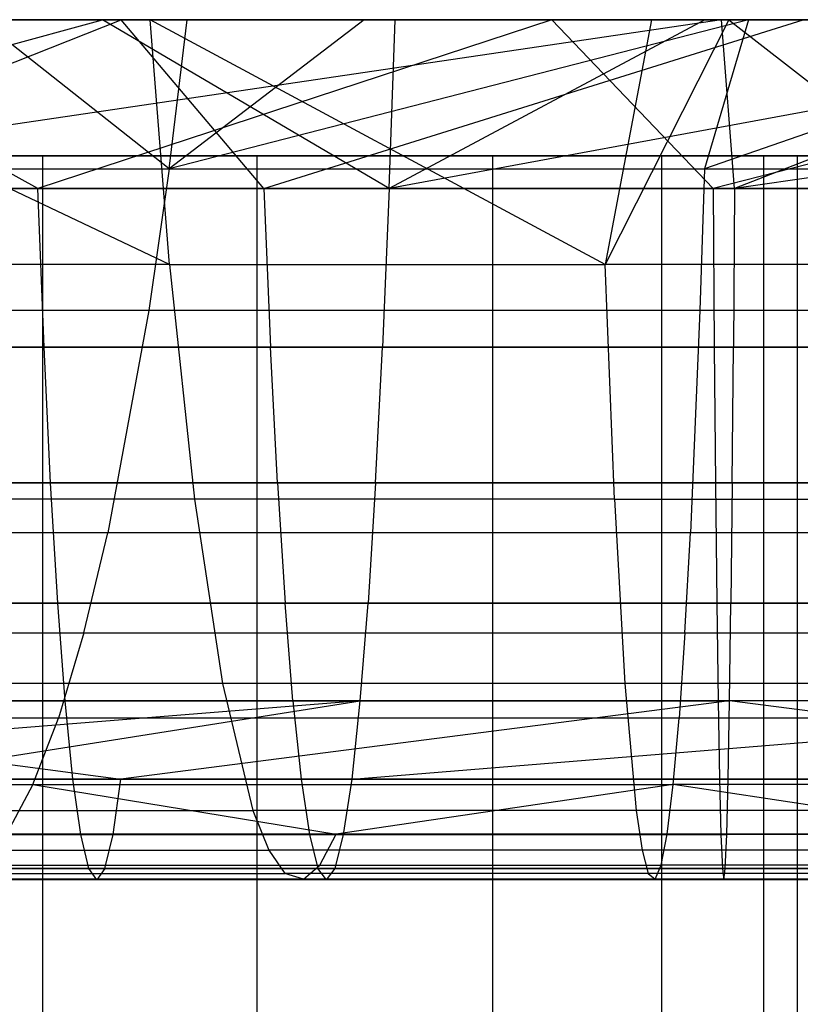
# Model space of a CAD drawing. Extents: x 0.1 to 12.1, y -6 to 6.
# Tile 153 of 181: x 9.884 to 10.066, y 0.703 to 0.932. Entities that reach past the tile are written whole.
import ezdxf

# ---------------------------------------------------------------- set-up
doc = ezdxf.new("R2010")
doc.units = 0
doc.header["$LTSCALE"] = 2.54
doc.layers.get('0').update_dxf_attribs({"linetype": 'CONTINUOUS'})

# ---------------------------------------------------------------- blocks, each defined once
blk = doc.blocks.new('DROPS_COLOR_C_STL')
at = {"color": 0}
for p, q in [((9.76062, 0.89239, 19.12885), (9.90333, 0.93168, 19.10182)), ((9.76062, 0.89239, 19.12885), (9.90333, 0.93168, 19.10182)), ((9.76265, 0.93168, 19.09034), (9.90333, 0.93168, 19.10182)), ((9.76265, 0.93168, 19.09034), (9.90333, 0.93168, 19.10182)), ((10.10693, 0.93168, 16.07844), (9.77674, 0.93168, 15.79797)), ((10.10693, 0.93168, 16.07844), (9.77674, 0.93168, 15.79797)), ((10.10693, 0.93168, 24.93795), (9.77674, 0.93168, 25.21842)), ((10.10693, 0.93168, 24.93795), (9.77674, 0.93168, 25.21842)), ((10.04727, 0.93168, 20.90693), (9.78133, 0.89239, 20.93647)), ((10.04727, 0.93168, 20.90693), (9.78133, 0.89239, 20.93647)), ((9.91442, 0.93168, 18.1951), (9.79872, 0.93168, 18.18296)), ((9.91892, 0.87479, 18.13697), (9.79872, 0.93168, 18.18296)), ((9.91442, 0.93168, 18.1951), (9.79872, 0.93168, 18.18296)), ((9.91892, 0.87479, 18.13697), (9.79872, 0.93168, 18.18296)), ((9.90769, 0.93168, 19.9976), (9.79963, 0.93168, 19.99133)), ((9.90769, 0.93168, 19.9976), (9.79963, 0.93168, 19.99133)), ((9.8083, 0.89239, 19.95333), (9.90769, 0.93168, 19.9976)), ((9.8083, 0.89239, 19.95333), (9.90769, 0.93168, 19.9976)), ((10.00784, 0.93168, 21.80101), (9.81725, 0.93168, 21.79549)), ((10.00784, 0.93168, 21.80101), (9.81725, 0.93168, 21.79549)), ((9.88826, 0.89239, 21.75975), (9.81725, 0.93168, 21.79549)), ((9.88826, 0.89239, 21.75975), (9.81725, 0.93168, 21.79549)), ((9.87148, 0.93168, 20.90259), (10.04727, 0.93168, 20.90693)), ((9.87148, 0.93168, 20.90259), (10.04727, 0.93168, 20.90693)), ((9.87492, 0.93168, 17.2901), (9.92302, 0.93168, 17.29717)), ((9.9188, 0.89698, 17.33055), (9.87492, 0.93168, 17.2901)), ((9.9188, 0.89698, 17.33055), (9.87492, 0.93168, 17.2901)), ((9.87492, 0.93168, 17.2901), (9.92302, 0.93168, 17.29717)), ((10.00784, 0.93168, 21.80101), (9.88826, 0.89239, 21.75975)), ((10.00784, 0.93168, 21.80101), (9.88826, 0.89239, 21.75975)), ((9.90333, 0.93168, 19.10182), (9.97138, 0.93168, 19.10505)), ((9.97001, 0.89239, 19.14355), (9.90333, 0.93168, 19.10182)), ((9.97001, 0.89239, 19.14355), (9.90333, 0.93168, 19.10182)), ((9.90333, 0.93168, 19.10182), (9.97138, 0.93168, 19.10505)), ((10.06631, 0.93168, 20.00143), (9.90769, 0.93168, 19.9976)), ((9.94083, 0.89239, 19.96038), (9.90769, 0.93168, 19.9976)), ((10.06631, 0.93168, 20.00143), (9.90769, 0.93168, 19.9976)), ((9.94083, 0.89239, 19.96038), (9.90769, 0.93168, 19.9976)), ((10.03102, 0.93168, 18.20088), (9.91442, 0.93168, 18.1951)), ((10.03102, 0.93168, 18.20088), (9.91442, 0.93168, 18.1951)), ((10.02022, 0.87479, 18.14229), (9.91442, 0.93168, 18.1951)), ((9.91892, 0.87479, 18.13697), (9.91442, 0.93168, 18.1951)), ((10.02022, 0.87479, 18.14229), (9.91442, 0.93168, 18.1951)), ((9.91892, 0.87479, 18.13697), (9.91442, 0.93168, 18.1951)), ((9.9188, 0.89698, 17.33055), (9.92302, 0.93168, 17.29717)), ((10.05356, 0.93168, 17.30676), (9.9188, 0.89698, 17.33055)), ((10.05356, 0.93168, 17.30676), (9.9188, 0.89698, 17.33055)), ((9.96421, 0.93168, 17.3017), (9.9188, 0.89698, 17.33055)), ((9.96421, 0.93168, 17.3017), (9.9188, 0.89698, 17.33055)), ((9.9188, 0.89698, 17.33055), (9.92302, 0.93168, 17.29717)), ((9.92302, 0.93168, 17.29717), (9.96421, 0.93168, 17.3017)), ((9.92302, 0.93168, 17.29717), (9.96421, 0.93168, 17.3017)), ((9.94083, 0.89239, 19.96038), (10.06631, 0.93168, 20.00143)), ((9.94083, 0.89239, 19.96038), (10.06631, 0.93168, 20.00143)), ((9.96421, 0.93168, 17.3017), (10.05356, 0.93168, 17.30676)), ((9.96421, 0.93168, 17.3017), (10.05356, 0.93168, 17.30676)), ((10.18283, 0.93168, 19.10537), (9.97001, 0.89239, 19.14355)), ((10.18283, 0.93168, 19.10537), (9.97001, 0.89239, 19.14355)), ((10.04341, 0.93168, 19.10681), (9.97001, 0.89239, 19.14355)), ((9.97001, 0.89239, 19.14355), (9.97138, 0.93168, 19.10505)), ((9.97001, 0.89239, 19.14355), (9.97138, 0.93168, 19.10505)), ((10.04341, 0.93168, 19.10681), (9.97001, 0.89239, 19.14355)), ((9.97138, 0.93168, 19.10505), (10.04341, 0.93168, 19.10681)), ((9.97138, 0.93168, 19.10505), (10.04341, 0.93168, 19.10681)), ((10.19889, 0.93168, 21.80019), (10.00784, 0.93168, 21.80101)), ((10.00784, 0.93168, 21.80101), (10.04531, 0.89239, 21.76283)), ((10.19889, 0.93168, 21.80019), (10.00784, 0.93168, 21.80101)), ((10.00784, 0.93168, 21.80101), (10.04531, 0.89239, 21.76283)), ((10.03102, 0.93168, 18.20088), (10.02022, 0.87479, 18.14229)), ((10.04899, 0.93168, 18.2012), (10.02022, 0.87479, 18.14229)), ((10.03102, 0.93168, 18.20088), (10.02022, 0.87479, 18.14229)), ((10.04899, 0.93168, 18.2012), (10.02022, 0.87479, 18.14229)), ((10.04899, 0.93168, 18.2012), (10.03102, 0.93168, 18.20088)), ((10.04899, 0.93168, 18.2012), (10.03102, 0.93168, 18.20088)), ((10.14301, 0.93168, 17.3054), (10.04332, 0.89698, 17.34017)), ((10.14301, 0.93168, 17.3054), (10.04332, 0.89698, 17.34017)), ((10.05356, 0.93168, 17.30676), (10.04332, 0.89698, 17.34017)), ((10.05356, 0.93168, 17.30676), (10.04332, 0.89698, 17.34017)), ((10.04341, 0.93168, 19.10681), (10.18283, 0.93168, 19.10537)), ((10.04341, 0.93168, 19.10681), (10.18283, 0.93168, 19.10537)), ((10.19889, 0.93168, 21.80019), (10.04531, 0.89239, 21.76283)), ((10.19889, 0.93168, 21.80019), (10.04531, 0.89239, 21.76283)), ((10.04727, 0.93168, 20.90693), (10.15063, 0.93168, 20.9065)), ((10.05033, 0.89239, 20.94547), (10.04727, 0.93168, 20.90693)), ((10.04727, 0.93168, 20.90693), (10.15063, 0.93168, 20.9065)), ((10.05033, 0.89239, 20.94547), (10.04727, 0.93168, 20.90693)), ((10.16604, 0.93168, 18.19961), (10.04899, 0.93168, 18.2012)), ((10.04899, 0.93168, 18.2012), (10.1221, 0.87479, 18.14265)), ((10.04899, 0.93168, 18.2012), (10.1221, 0.87479, 18.14265)), ((10.16604, 0.93168, 18.19961), (10.04899, 0.93168, 18.2012)), ((10.31797, 0.93168, 20.90115), (10.05033, 0.89239, 20.94547)), ((10.31797, 0.93168, 20.90115), (10.05033, 0.89239, 20.94547)), ((10.15063, 0.93168, 20.9065), (10.05033, 0.89239, 20.94547)), ((10.15063, 0.93168, 20.9065), (10.05033, 0.89239, 20.94547)), ((10.05356, 0.93168, 17.30676), (10.14301, 0.93168, 17.3054)), ((10.05356, 0.93168, 17.30676), (10.14301, 0.93168, 17.3054)), ((9.21212, 0.9, 39.52568), (10.06491, 0.9, 39.52568)), ((9.21212, 0.9, 39.52568), (10.06491, 0.9, 39.52568)), ((9.21212, 0.9, 32.52113), (10.11769, 0.9, 32.52113)), ((9.21212, 0.9, 32.52113), (10.11769, 0.9, 32.52113)), ((9.88945, 0.9, 27.89805), (9.59162, 0.9, 27.66703)), ((9.88945, 0.9, 27.89805), (9.59162, 0.9, 27.66703)), ((9.93924, 0.9, 38.53092), (9.86913, 0.9, 38.28961)), ((9.93924, 0.9, 38.53092), (9.86913, 0.9, 38.28961)), ((10.11769, 0.9, 28.09677), (9.88945, 0.9, 27.89805)), ((9.88945, -0.9, 27.89805), (9.88945, 0.9, 27.89805)), ((10.11769, 0.9, 28.09677), (9.88945, 0.9, 27.89805)), ((9.88945, -0.9, 27.89805), (9.88945, 0.9, 27.89805)), ((9.99406, 0.9, 38.77616), (9.93924, 0.9, 38.53092)), ((9.93924, 0.9, 38.53092), (9.93924, -0.9, 38.53092)), ((9.99406, 0.9, 38.77616), (9.93924, 0.9, 38.53092)), ((9.93924, 0.9, 38.53092), (9.93924, -0.9, 38.53092)), ((10.03336, 0.9, 39.02435), (9.99406, 0.9, 38.77616)), ((9.99406, 0.9, 38.77616), (9.99406, -0.9, 38.77616)), ((10.03336, 0.9, 39.02435), (9.99406, 0.9, 38.77616)), ((9.99406, 0.9, 38.77616), (9.99406, -0.9, 38.77616)), ((10.05701, 0.9, 39.27452), (10.03336, 0.9, 39.02435)), ((10.03336, 0.9, 39.02435), (10.03336, -0.9, 39.02435)), ((10.05701, 0.9, 39.27452), (10.03336, 0.9, 39.02435)), ((10.03336, 0.9, 39.02435), (10.03336, -0.9, 39.02435)), ((10.06491, 0.9, 39.52568), (10.05701, 0.9, 39.27452)), ((10.05701, 0.9, 39.27452), (10.05701, -0.9, 39.27452)), ((10.06491, 0.9, 39.52568), (10.05701, 0.9, 39.27452)), ((10.05701, 0.9, 39.27452), (10.05701, -0.9, 39.27452)), ((10.06491, 0.9, 39.52568), (10.06491, -0.9, 39.52568)), ((10.06491, 0.9, 39.52568), (10.06491, -0.9, 39.52568)), ((9.7967, 0.89698, 17.30897), (9.9188, 0.89698, 17.33055)), ((9.7967, 0.89698, 17.30897), (9.9188, 0.89698, 17.33055)), ((9.9188, 0.89698, 17.33055), (9.91408, 0.86409, 17.36784)), ((9.9188, 0.89698, 17.33055), (9.91408, 0.86409, 17.36784)), ((9.9188, 0.89698, 17.33055), (10.04332, 0.89698, 17.34017)), ((9.9188, 0.89698, 17.33055), (10.04332, 0.89698, 17.34017)), ((10.04332, 0.89698, 17.34017), (10.04224, 0.86409, 17.37774)), ((10.04332, 0.89698, 17.34017), (10.04224, 0.86409, 17.37774)), ((10.04332, 0.89698, 17.34017), (10.16875, 0.89698, 17.33756)), ((10.04332, 0.89698, 17.34017), (10.16875, 0.89698, 17.33756)), ((9.88826, 0.89239, 21.75975), (9.73135, 0.89239, 21.75232)), ((9.88826, 0.89239, 21.75975), (9.73135, 0.89239, 21.75232)), ((9.97001, 0.89239, 19.14355), (9.76062, 0.89239, 19.12885)), ((9.97001, 0.89239, 19.14355), (9.76062, 0.89239, 19.12885)), ((9.78133, 0.89239, 20.93647), (10.05033, 0.89239, 20.94547)), ((9.78133, 0.89239, 20.93647), (10.05033, 0.89239, 20.94547)), ((9.94083, 0.89239, 19.96038), (9.8083, 0.89239, 19.95333)), ((9.94083, 0.89239, 19.96038), (9.8083, 0.89239, 19.95333)), ((10.04531, 0.89239, 21.76283), (9.88826, 0.89239, 21.75975)), ((10.04531, 0.89239, 21.76283), (9.88826, 0.89239, 21.75975)), ((9.88973, 0.85555, 21.71618), (9.88826, 0.89239, 21.75975)), ((9.88973, 0.85555, 21.71618), (9.88826, 0.89239, 21.75975)), ((10.07331, 0.89239, 19.96293), (9.94083, 0.89239, 19.96038)), ((9.94083, 0.89239, 19.96038), (9.94239, 0.85555, 19.91681)), ((10.07331, 0.89239, 19.96293), (9.94083, 0.89239, 19.96038)), ((9.94083, 0.89239, 19.96038), (9.94239, 0.85555, 19.91681)), ((9.97001, 0.89239, 19.14355), (9.96845, 0.85555, 19.18711)), ((9.97001, 0.89239, 19.14355), (9.96845, 0.85555, 19.18711)), ((10.17958, 0.89239, 19.14402), (9.97001, 0.89239, 19.14355)), ((10.17958, 0.89239, 19.14402), (9.97001, 0.89239, 19.14355)), ((10.04531, 0.89239, 21.76283), (10.04558, 0.85555, 21.71924)), ((10.20264, 0.89239, 21.76158), (10.04531, 0.89239, 21.76283)), ((10.20264, 0.89239, 21.76158), (10.04531, 0.89239, 21.76283)), ((10.04531, 0.89239, 21.76283), (10.04558, 0.85555, 21.71924)), ((10.05033, 0.89239, 20.94547), (10.05006, 0.85555, 20.98907)), ((10.05033, 0.89239, 20.94547), (10.05006, 0.85555, 20.98907)), ((10.05033, 0.89239, 20.94547), (10.31986, 0.89239, 20.93963)), ((10.05033, 0.89239, 20.94547), (10.31986, 0.89239, 20.93963)), ((9.91892, 0.87479, 18.13697), (9.81801, 0.87479, 18.12667)), ((9.91892, 0.87479, 18.13697), (9.81801, 0.87479, 18.12667)), ((9.91892, 0.87479, 18.13697), (9.92474, 0.82019, 18.06194)), ((9.91892, 0.87479, 18.13697), (10.02022, 0.87479, 18.14229)), ((9.91892, 0.87479, 18.13697), (10.02022, 0.87479, 18.14229)), ((9.91892, 0.87479, 18.13697), (9.92474, 0.82019, 18.06194)), ((10.02239, 0.82019, 18.06706), (10.02022, 0.87479, 18.14229)), ((10.1221, 0.87479, 18.14265), (10.02022, 0.87479, 18.14229)), ((10.02239, 0.82019, 18.06706), (10.02022, 0.87479, 18.14229)), ((10.1221, 0.87479, 18.14265), (10.02022, 0.87479, 18.14229)), ((9.91408, 0.86409, 17.36784), (9.78841, 0.86409, 17.34563)), ((9.91408, 0.86409, 17.36784), (9.78841, 0.86409, 17.34563)), ((9.91408, 0.86409, 17.36784), (9.9046, 0.81235, 17.44272)), ((9.91408, 0.86409, 17.36784), (9.9046, 0.81235, 17.44272)), ((10.04224, 0.86409, 17.37774), (9.91408, 0.86409, 17.36784)), ((10.04224, 0.86409, 17.37774), (9.91408, 0.86409, 17.36784)), ((10.04224, 0.86409, 17.37774), (10.04007, 0.81235, 17.45318)), ((10.04224, 0.86409, 17.37774), (10.04007, 0.81235, 17.45318)), ((10.17133, 0.86409, 17.37505), (10.04224, 0.86409, 17.37774)), ((10.17133, 0.86409, 17.37505), (10.04224, 0.86409, 17.37774)), ((9.88973, 0.85555, 21.71618), (9.73402, 0.85555, 21.70881)), ((9.88973, 0.85555, 21.71618), (9.73402, 0.85555, 21.70881)), ((9.75612, 0.85555, 19.17221), (9.96845, 0.85555, 19.18711)), ((9.75612, 0.85555, 19.17221), (9.96845, 0.85555, 19.18711)), ((10.05006, 0.85555, 20.98907), (9.77866, 0.85555, 20.97998)), ((10.05006, 0.85555, 20.98907), (9.77866, 0.85555, 20.97998)), ((9.81133, 0.85555, 19.90984), (9.94239, 0.85555, 19.91681)), ((9.81133, 0.85555, 19.90984), (9.94239, 0.85555, 19.91681)), ((10.04558, 0.85555, 21.71924), (9.88973, 0.85555, 21.71618)), ((10.04558, 0.85555, 21.71924), (9.88973, 0.85555, 21.71618)), ((9.89126, 0.82396, 21.67082), (9.88973, 0.85555, 21.71618)), ((9.89126, 0.82396, 21.67082), (9.88973, 0.85555, 21.71618)), ((9.94401, 0.82396, 19.87146), (9.94239, 0.85555, 19.91681)), ((9.94239, 0.85555, 19.91681), (10.07339, 0.85555, 19.91934)), ((9.94401, 0.82396, 19.87146), (9.94239, 0.85555, 19.91681)), ((9.94239, 0.85555, 19.91681), (10.07339, 0.85555, 19.91934)), ((9.96683, 0.82396, 19.23246), (9.96845, 0.85555, 19.18711)), ((9.96683, 0.82396, 19.23246), (9.96845, 0.85555, 19.18711)), ((9.96845, 0.85555, 19.18711), (10.18098, 0.85555, 19.18759)), ((9.96845, 0.85555, 19.18711), (10.18098, 0.85555, 19.18759)), ((10.04558, 0.85555, 21.71924), (10.04586, 0.82396, 21.67386)), ((10.20171, 0.85555, 21.718), (10.04558, 0.85555, 21.71924)), ((10.20171, 0.85555, 21.718), (10.04558, 0.85555, 21.71924)), ((10.04558, 0.85555, 21.71924), (10.04586, 0.82396, 21.67386)), ((10.04979, 0.82396, 21.03445), (10.05006, 0.85555, 20.98907)), ((10.04979, 0.82396, 21.03445), (10.05006, 0.85555, 20.98907)), ((10.32199, 0.85555, 20.98317), (10.05006, 0.85555, 20.98907)), ((10.32199, 0.85555, 20.98317), (10.05006, 0.85555, 20.98907)), ((9.89126, 0.82396, 21.67082), (9.73679, 0.82396, 21.66351)), ((9.89126, 0.82396, 21.67082), (9.73679, 0.82396, 21.66351)), ((9.96683, 0.82396, 19.23246), (9.75142, 0.82396, 19.21735)), ((9.96683, 0.82396, 19.23246), (9.75142, 0.82396, 19.21735)), ((9.77589, 0.82396, 21.02528), (10.04979, 0.82396, 21.03445)), ((9.77589, 0.82396, 21.02528), (10.04979, 0.82396, 21.03445)), ((9.94401, 0.82396, 19.87146), (9.81449, 0.82396, 19.86457)), ((9.94401, 0.82396, 19.87146), (9.81449, 0.82396, 19.86457)), ((10.04586, 0.82396, 21.67386), (9.89126, 0.82396, 21.67082)), ((10.04586, 0.82396, 21.67386), (9.89126, 0.82396, 21.67082)), ((9.89292, 0.796, 21.6214), (9.89126, 0.82396, 21.67082)), ((9.89292, 0.796, 21.6214), (9.89126, 0.82396, 21.67082)), ((10.07347, 0.82396, 19.87395), (9.94401, 0.82396, 19.87146)), ((9.94401, 0.82396, 19.87146), (9.94577, 0.796, 19.82204)), ((10.07347, 0.82396, 19.87395), (9.94401, 0.82396, 19.87146)), ((9.94401, 0.82396, 19.87146), (9.94577, 0.796, 19.82204)), ((9.96683, 0.82396, 19.23246), (9.96507, 0.796, 19.28188)), ((9.96683, 0.82396, 19.23246), (9.96507, 0.796, 19.28188)), ((10.18243, 0.82396, 19.23295), (9.96683, 0.82396, 19.23246)), ((10.18243, 0.82396, 19.23295), (9.96683, 0.82396, 19.23246)), ((10.04586, 0.82396, 21.67386), (10.04616, 0.796, 21.62441)), ((10.20074, 0.82396, 21.67263), (10.04586, 0.82396, 21.67386)), ((10.20074, 0.82396, 21.67263), (10.04586, 0.82396, 21.67386)), ((10.04586, 0.82396, 21.67386), (10.04616, 0.796, 21.62441)), ((10.04979, 0.82396, 21.03445), (10.04948, 0.796, 21.08389)), ((10.04979, 0.82396, 21.03445), (10.04948, 0.796, 21.08389)), ((10.04979, 0.82396, 21.03445), (10.32421, 0.82396, 21.02849)), ((10.04979, 0.82396, 21.03445), (10.32421, 0.82396, 21.02849)), ((9.92474, 0.82019, 18.06194), (9.82746, 0.82019, 18.05201)), ((9.92474, 0.82019, 18.06194), (9.82746, 0.82019, 18.05201)), ((9.92474, 0.82019, 18.06194), (9.93124, 0.77731, 17.97803)), ((10.02239, 0.82019, 18.06706), (9.92474, 0.82019, 18.06194)), ((9.92474, 0.82019, 18.06194), (9.93124, 0.77731, 17.97803)), ((10.02239, 0.82019, 18.06706), (9.92474, 0.82019, 18.06194)), ((10.02239, 0.82019, 18.06706), (10.02481, 0.77731, 17.98295)), ((10.02239, 0.82019, 18.06706), (10.1206, 0.82019, 18.06741)), ((10.02239, 0.82019, 18.06706), (10.1206, 0.82019, 18.06741)), ((10.02239, 0.82019, 18.06706), (10.02481, 0.77731, 17.98295)), ((9.9046, 0.81235, 17.44272), (9.77177, 0.81235, 17.41925)), ((9.9046, 0.81235, 17.44272), (9.77177, 0.81235, 17.41925)), ((9.89902, 0.78908, 17.48678), (9.9046, 0.81235, 17.44272)), ((9.89902, 0.78908, 17.48678), (9.9046, 0.81235, 17.44272)), ((10.04007, 0.81235, 17.45318), (9.9046, 0.81235, 17.44272)), ((10.04007, 0.81235, 17.45318), (9.9046, 0.81235, 17.44272)), ((10.03879, 0.78908, 17.49758), (10.04007, 0.81235, 17.45318)), ((10.03879, 0.78908, 17.49758), (10.04007, 0.81235, 17.45318)), ((10.17652, 0.81235, 17.45034), (10.04007, 0.81235, 17.45318)), ((10.17652, 0.81235, 17.45034), (10.04007, 0.81235, 17.45318)), ((9.89292, 0.796, 21.6214), (9.73982, 0.796, 21.61416)), ((9.89292, 0.796, 21.6214), (9.73982, 0.796, 21.61416)), ((9.74631, 0.796, 19.26653), (9.96507, 0.796, 19.28188)), ((9.74631, 0.796, 19.26653), (9.96507, 0.796, 19.28188)), ((10.04948, 0.796, 21.08389), (9.77286, 0.796, 21.07464)), ((10.04948, 0.796, 21.08389), (9.77286, 0.796, 21.07464)), ((9.81793, 0.796, 19.81525), (9.94577, 0.796, 19.82204)), ((9.81793, 0.796, 19.81525), (9.94577, 0.796, 19.82204)), ((10.04616, 0.796, 21.62441), (9.89292, 0.796, 21.6214)), ((10.04616, 0.796, 21.62441), (9.89292, 0.796, 21.6214)), ((9.89463, 0.7733, 21.57072), (9.89292, 0.796, 21.6214)), ((9.89463, 0.7733, 21.57072), (9.89292, 0.796, 21.6214)), ((9.94758, 0.7733, 19.77137), (9.94577, 0.796, 19.82204)), ((9.94577, 0.796, 19.82204), (10.07356, 0.796, 19.82451)), ((9.94758, 0.7733, 19.77137), (9.94577, 0.796, 19.82204)), ((9.94577, 0.796, 19.82204), (10.07356, 0.796, 19.82451)), ((9.96326, 0.7733, 19.33255), (9.96507, 0.796, 19.28188)), ((9.96326, 0.7733, 19.33255), (9.96507, 0.796, 19.28188)), ((9.96507, 0.796, 19.28188), (10.18402, 0.796, 19.28237)), ((9.96507, 0.796, 19.28188), (10.18402, 0.796, 19.28237)), ((10.04616, 0.796, 21.62441), (10.04647, 0.7733, 21.5737)), ((10.19968, 0.796, 21.62319), (10.04616, 0.796, 21.62441)), ((10.19968, 0.796, 21.62319), (10.04616, 0.796, 21.62441)), ((10.04616, 0.796, 21.62441), (10.04647, 0.7733, 21.5737)), ((10.04917, 0.7733, 21.1346), (10.04948, 0.796, 21.08389)), ((10.04917, 0.7733, 21.1346), (10.04948, 0.796, 21.08389)), ((10.32664, 0.796, 21.07788), (10.04948, 0.796, 21.08389)), ((10.32664, 0.796, 21.07788), (10.04948, 0.796, 21.08389)), ((9.76197, 0.78908, 17.46256), (9.89902, 0.78908, 17.48678)), ((9.76197, 0.78908, 17.46256), (9.89902, 0.78908, 17.48678)), ((9.89902, 0.78908, 17.48678), (9.8931, 0.76925, 17.53351)), ((9.89902, 0.78908, 17.48678), (9.8931, 0.76925, 17.53351)), ((9.89902, 0.78908, 17.48678), (10.03879, 0.78908, 17.49758)), ((9.89902, 0.78908, 17.48678), (10.03879, 0.78908, 17.49758)), ((10.03879, 0.78908, 17.49758), (10.03743, 0.76925, 17.54466)), ((10.03879, 0.78908, 17.49758), (10.03743, 0.76925, 17.54466)), ((10.03879, 0.78908, 17.49758), (10.17957, 0.78908, 17.49465)), ((10.03879, 0.78908, 17.49758), (10.17957, 0.78908, 17.49465)), ((9.93124, 0.77731, 17.97803), (9.83803, 0.77731, 17.96852)), ((9.93124, 0.77731, 17.97803), (9.83803, 0.77731, 17.96852)), ((9.93124, 0.77731, 17.97803), (9.9383, 0.74781, 17.88698)), ((9.93124, 0.77731, 17.97803), (9.9383, 0.74781, 17.88698)), ((10.02481, 0.77731, 17.98295), (9.93124, 0.77731, 17.97803)), ((10.02481, 0.77731, 17.98295), (9.93124, 0.77731, 17.97803)), ((10.02481, 0.77731, 17.98295), (10.02744, 0.74781, 17.89166)), ((10.11892, 0.77731, 17.98328), (10.02481, 0.77731, 17.98295)), ((10.02481, 0.77731, 17.98295), (10.02744, 0.74781, 17.89166)), ((10.11892, 0.77731, 17.98328), (10.02481, 0.77731, 17.98295)), ((9.96326, 0.7733, 19.33255), (9.73552, 0.75511, 19.37021)), ((9.96326, 0.7733, 19.33255), (9.73552, 0.75511, 19.37021)), ((9.96326, 0.7733, 19.33255), (9.74106, 0.7733, 19.31696)), ((9.96326, 0.7733, 19.33255), (9.74106, 0.7733, 19.31696)), ((9.89463, 0.7733, 21.57072), (9.74292, 0.7733, 21.56355)), ((9.89463, 0.7733, 21.57072), (9.74292, 0.7733, 21.56355)), ((9.76976, 0.7733, 21.12525), (10.04917, 0.7733, 21.1346)), ((9.76976, 0.7733, 21.12525), (10.04917, 0.7733, 21.1346)), ((9.76976, 0.7733, 21.12525), (9.9076, 0.75511, 21.18537)), ((9.76976, 0.7733, 21.12525), (9.9076, 0.75511, 21.18537)), ((9.94758, 0.7733, 19.77137), (9.82146, 0.7733, 19.76467)), ((9.94758, 0.7733, 19.77137), (9.82146, 0.7733, 19.76467)), ((9.8483, 0.75511, 19.38004), (9.96326, 0.7733, 19.33255)), ((9.8483, 0.75511, 19.38004), (9.96326, 0.7733, 19.33255)), ((10.04647, 0.7733, 21.5737), (9.89463, 0.7733, 21.57072)), ((10.04647, 0.7733, 21.5737), (9.89463, 0.7733, 21.57072)), ((9.89643, 0.75511, 21.51721), (9.89463, 0.7733, 21.57072)), ((9.89643, 0.75511, 21.51721), (9.89463, 0.7733, 21.57072)), ((10.04917, 0.7733, 21.1346), (9.9076, 0.75511, 21.18537)), ((10.04917, 0.7733, 21.1346), (9.9076, 0.75511, 21.18537)), ((10.07365, 0.7733, 19.7738), (9.94758, 0.7733, 19.77137)), ((9.94758, 0.7733, 19.77137), (9.94949, 0.75511, 19.71787)), ((10.07365, 0.7733, 19.7738), (9.94758, 0.7733, 19.77137)), ((9.94758, 0.7733, 19.77137), (9.94949, 0.75511, 19.71787)), ((9.96135, 0.75511, 19.38605), (9.96326, 0.7733, 19.33255)), ((9.96135, 0.75511, 19.38605), (9.96326, 0.7733, 19.33255)), ((9.96135, 0.75511, 19.38605), (10.18565, 0.7733, 19.33305)), ((9.96135, 0.75511, 19.38605), (10.18565, 0.7733, 19.33305)), ((10.18565, 0.7733, 19.33305), (9.96326, 0.7733, 19.33255)), ((10.18565, 0.7733, 19.33305), (9.96326, 0.7733, 19.33255)), ((10.04647, 0.7733, 21.5737), (10.0468, 0.75511, 21.52017)), ((10.19859, 0.7733, 21.5725), (10.04647, 0.7733, 21.5737)), ((10.19859, 0.7733, 21.5725), (10.04647, 0.7733, 21.5737)), ((10.04647, 0.7733, 21.5737), (10.0468, 0.75511, 21.52017)), ((10.04884, 0.75511, 21.18814), (10.04917, 0.7733, 21.1346)), ((10.04884, 0.75511, 21.18814), (10.04917, 0.7733, 21.1346)), ((10.19033, 0.75511, 21.18702), (10.04917, 0.7733, 21.1346)), ((10.19033, 0.75511, 21.18702), (10.04917, 0.7733, 21.1346)), ((10.32912, 0.7733, 21.12852), (10.04917, 0.7733, 21.1346)), ((10.32912, 0.7733, 21.12852), (10.04917, 0.7733, 21.1346)), ((9.8931, 0.76925, 17.53351), (9.75159, 0.76925, 17.5085)), ((9.8931, 0.76925, 17.53351), (9.75159, 0.76925, 17.5085)), ((9.88715, 0.75385, 17.58054), (9.8931, 0.76925, 17.53351)), ((9.88715, 0.75385, 17.58054), (9.8931, 0.76925, 17.53351)), ((10.03743, 0.76925, 17.54466), (9.8931, 0.76925, 17.53351)), ((10.03743, 0.76925, 17.54466), (9.8931, 0.76925, 17.53351)), ((10.03607, 0.75385, 17.59204), (10.03743, 0.76925, 17.54466)), ((10.03607, 0.75385, 17.59204), (10.03743, 0.76925, 17.54466)), ((10.18281, 0.76925, 17.54163), (10.03743, 0.76925, 17.54466)), ((10.18281, 0.76925, 17.54163), (10.03743, 0.76925, 17.54466)), ((9.74113, 0.75385, 17.55473), (9.88715, 0.75385, 17.58054)), ((9.74113, 0.75385, 17.55473), (9.88715, 0.75385, 17.58054)), ((9.89643, 0.75511, 21.51721), (9.74619, 0.75511, 21.51011)), ((9.89643, 0.75511, 21.51721), (9.74619, 0.75511, 21.51011)), ((9.9076, 0.75511, 21.18537), (9.76649, 0.75511, 21.17869)), ((9.9076, 0.75511, 21.18537), (9.76649, 0.75511, 21.17869)), ((9.82519, 0.75511, 19.71126), (9.94949, 0.75511, 19.71787)), ((9.82519, 0.75511, 19.71126), (9.94949, 0.75511, 19.71787)), ((9.8483, 0.75511, 19.38004), (9.96135, 0.75511, 19.38605)), ((9.8483, 0.75511, 19.38004), (9.96135, 0.75511, 19.38605)), ((9.88715, 0.75385, 17.58054), (9.88098, 0.74232, 17.62923)), ((9.88715, 0.75385, 17.58054), (9.88098, 0.74232, 17.62923)), ((9.88715, 0.75385, 17.58054), (10.03607, 0.75385, 17.59204)), ((9.88715, 0.75385, 17.58054), (10.03607, 0.75385, 17.59204)), ((9.88715, 0.75385, 17.58054), (9.95768, 0.74232, 17.63705)), ((9.88715, 0.75385, 17.58054), (9.95768, 0.74232, 17.63705)), ((10.0468, 0.75511, 21.52017), (9.89643, 0.75511, 21.51721)), ((10.0468, 0.75511, 21.52017), (9.89643, 0.75511, 21.51721)), ((9.89825, 0.74218, 21.46296), (9.89643, 0.75511, 21.51721)), ((9.89825, 0.74218, 21.46296), (9.89643, 0.75511, 21.51721)), ((9.90577, 0.74218, 21.23962), (9.9076, 0.75511, 21.18537)), ((9.90577, 0.74218, 21.23962), (9.9076, 0.75511, 21.18537)), ((10.04884, 0.75511, 21.18814), (9.9076, 0.75511, 21.18537)), ((10.04884, 0.75511, 21.18814), (9.9076, 0.75511, 21.18537)), ((9.94949, 0.75511, 19.71787), (9.95143, 0.74218, 19.66362)), ((9.94949, 0.75511, 19.71787), (10.07375, 0.75511, 19.72026)), ((9.94949, 0.75511, 19.71787), (9.95143, 0.74218, 19.66362)), ((9.94949, 0.75511, 19.71787), (10.07375, 0.75511, 19.72026)), ((10.03607, 0.75385, 17.59204), (9.95768, 0.74232, 17.63705)), ((10.03607, 0.75385, 17.59204), (9.95768, 0.74232, 17.63705)), ((9.95941, 0.74218, 19.4403), (9.96135, 0.75511, 19.38605)), ((9.95941, 0.74218, 19.4403), (9.96135, 0.75511, 19.38605)), ((9.96135, 0.75511, 19.38605), (10.07435, 0.75511, 19.38823)), ((9.96135, 0.75511, 19.38605), (10.07435, 0.75511, 19.38823)), ((10.03466, 0.74232, 17.64109), (10.03607, 0.75385, 17.59204)), ((10.03466, 0.74232, 17.64109), (10.03607, 0.75385, 17.59204)), ((10.11208, 0.74232, 17.64137), (10.03607, 0.75385, 17.59204)), ((10.11208, 0.74232, 17.64137), (10.03607, 0.75385, 17.59204)), ((10.18606, 0.75385, 17.58891), (10.03607, 0.75385, 17.59204)), ((10.18606, 0.75385, 17.58891), (10.03607, 0.75385, 17.59204)), ((10.0468, 0.75511, 21.52017), (10.04714, 0.74218, 21.46588)), ((10.19744, 0.75511, 21.51897), (10.0468, 0.75511, 21.52017)), ((10.19744, 0.75511, 21.51897), (10.0468, 0.75511, 21.52017)), ((10.0468, 0.75511, 21.52017), (10.04714, 0.74218, 21.46588)), ((10.04851, 0.74218, 21.24242), (10.04884, 0.75511, 21.18814)), ((10.04851, 0.74218, 21.24242), (10.04884, 0.75511, 21.18814)), ((10.19033, 0.75511, 21.18702), (10.04884, 0.75511, 21.18814)), ((10.19033, 0.75511, 21.18702), (10.04884, 0.75511, 21.18814)), ((9.8495, 0.74781, 17.87792), (9.9383, 0.74781, 17.88698)), ((9.8495, 0.74781, 17.87792), (9.9383, 0.74781, 17.88698)), ((9.9383, 0.74781, 17.88698), (9.94199, 0.73854, 17.83942)), ((10.02744, 0.74781, 17.89166), (9.9383, 0.74781, 17.88698)), ((10.02744, 0.74781, 17.89166), (9.9383, 0.74781, 17.88698)), ((9.9383, 0.74781, 17.88698), (9.94199, 0.73854, 17.83942)), ((10.02744, 0.74781, 17.89166), (10.02881, 0.73854, 17.84398)), ((10.11709, 0.74781, 17.89197), (10.02744, 0.74781, 17.89166)), ((10.11709, 0.74781, 17.89197), (10.02744, 0.74781, 17.89166)), ((10.02744, 0.74781, 17.89166), (10.02881, 0.73854, 17.84398)), ((9.89825, 0.74218, 21.46296), (9.74951, 0.74218, 21.45592)), ((9.89825, 0.74218, 21.46296), (9.74951, 0.74218, 21.45592)), ((9.76317, 0.74218, 21.23288), (9.90577, 0.74218, 21.23962)), ((9.76317, 0.74218, 21.23288), (9.90577, 0.74218, 21.23962)), ((9.95143, 0.74218, 19.66362), (9.82897, 0.74218, 19.6571)), ((9.95143, 0.74218, 19.66362), (9.82897, 0.74218, 19.6571)), ((9.95941, 0.74218, 19.4403), (9.84452, 0.74218, 19.43419)), ((9.95941, 0.74218, 19.4403), (9.84452, 0.74218, 19.43419)), ((9.95768, 0.74232, 17.63705), (9.88098, 0.74232, 17.62923)), ((9.95768, 0.74232, 17.63705), (9.88098, 0.74232, 17.62923)), ((10.04714, 0.74218, 21.46588), (9.89825, 0.74218, 21.46296)), ((10.04714, 0.74218, 21.46588), (9.89825, 0.74218, 21.46296)), ((9.90013, 0.7343, 21.40725), (9.89825, 0.74218, 21.46296)), ((9.90013, 0.7343, 21.40725), (9.89825, 0.74218, 21.46296)), ((9.9039, 0.7343, 21.29533), (9.90577, 0.74218, 21.23962)), ((9.9039, 0.7343, 21.29533), (9.90577, 0.74218, 21.23962)), ((9.90577, 0.74218, 21.23962), (10.04851, 0.74218, 21.24242)), ((9.90577, 0.74218, 21.23962), (10.04851, 0.74218, 21.24242)), ((10.07385, 0.74218, 19.66598), (9.95143, 0.74218, 19.66362)), ((9.95143, 0.74218, 19.66362), (9.95342, 0.7343, 19.60791)), ((10.07385, 0.74218, 19.66598), (9.95143, 0.74218, 19.66362)), ((9.95143, 0.74218, 19.66362), (9.95342, 0.7343, 19.60791)), ((9.95389, 0.73506, 17.68585), (9.95768, 0.74232, 17.63705)), ((9.95389, 0.73506, 17.68585), (9.95768, 0.74232, 17.63705)), ((9.95742, 0.7343, 19.49601), (9.95941, 0.74218, 19.4403)), ((9.95742, 0.7343, 19.49601), (9.95941, 0.74218, 19.4403)), ((10.03466, 0.74232, 17.64109), (9.95768, 0.74232, 17.63705)), ((10.03466, 0.74232, 17.64109), (9.95768, 0.74232, 17.63705)), ((10.07425, 0.74218, 19.44252), (9.95941, 0.74218, 19.4403)), ((10.07425, 0.74218, 19.44252), (9.95941, 0.74218, 19.4403)), ((10.03325, 0.73506, 17.69001), (10.03466, 0.74232, 17.64109)), ((10.03325, 0.73506, 17.69001), (10.03466, 0.74232, 17.64109)), ((10.11208, 0.74232, 17.64137), (10.03466, 0.74232, 17.64109)), ((10.11208, 0.74232, 17.64137), (10.03466, 0.74232, 17.64109)), ((10.04714, 0.74218, 21.46588), (10.04748, 0.7343, 21.41014)), ((10.19628, 0.74218, 21.4647), (10.04714, 0.74218, 21.46588)), ((10.19628, 0.74218, 21.4647), (10.04714, 0.74218, 21.46588)), ((10.04714, 0.74218, 21.46588), (10.04748, 0.7343, 21.41014)), ((10.04817, 0.7343, 21.29816), (10.04851, 0.74218, 21.24242)), ((10.04817, 0.7343, 21.29816), (10.04851, 0.74218, 21.24242)), ((10.1915, 0.74218, 21.24129), (10.04851, 0.74218, 21.24242)), ((10.1915, 0.74218, 21.24129), (10.04851, 0.74218, 21.24242)), ((9.85549, 0.73854, 17.83059), (9.94199, 0.73854, 17.83942)), ((9.85549, 0.73854, 17.83059), (9.94199, 0.73854, 17.83942)), ((9.94199, 0.73854, 17.83942), (9.94575, 0.73314, 17.79097)), ((10.02881, 0.73854, 17.84398), (9.94199, 0.73854, 17.83942)), ((10.02881, 0.73854, 17.84398), (9.94199, 0.73854, 17.83942)), ((9.94199, 0.73854, 17.83942), (9.94575, 0.73314, 17.79097)), ((10.02881, 0.73854, 17.84398), (10.03021, 0.73314, 17.7954)), ((10.11614, 0.73854, 17.84428), (10.02881, 0.73854, 17.84398)), ((10.11614, 0.73854, 17.84428), (10.02881, 0.73854, 17.84398)), ((10.02881, 0.73854, 17.84398), (10.03021, 0.73314, 17.7954)), ((9.87484, 0.73506, 17.67778), (9.95389, 0.73506, 17.68585)), ((9.87484, 0.73506, 17.67778), (9.95389, 0.73506, 17.68585)), ((9.95006, 0.73184, 17.73529), (9.95389, 0.73506, 17.68585)), ((9.95006, 0.73184, 17.73529), (9.95389, 0.73506, 17.68585)), ((9.95389, 0.73506, 17.68585), (10.03325, 0.73506, 17.69001)), ((9.95389, 0.73506, 17.68585), (10.03325, 0.73506, 17.69001)), ((10.03182, 0.73184, 17.73959), (10.03325, 0.73506, 17.69001)), ((10.03182, 0.73184, 17.73959), (10.03325, 0.73506, 17.69001)), ((10.11306, 0.73506, 17.6903), (10.03325, 0.73506, 17.69001)), ((10.11306, 0.73506, 17.6903), (10.03325, 0.73506, 17.69001)), ((9.90013, 0.7343, 21.40725), (9.75292, 0.7343, 21.40028)), ((9.90013, 0.7343, 21.40725), (9.75292, 0.7343, 21.40028)), ((9.9039, 0.7343, 21.29533), (9.75976, 0.7343, 21.28851)), ((9.9039, 0.7343, 21.29533), (9.75976, 0.7343, 21.28851)), ((9.83285, 0.7343, 19.6015), (9.95342, 0.7343, 19.60791)), ((9.83285, 0.7343, 19.6015), (9.95342, 0.7343, 19.60791)), ((9.84064, 0.7343, 19.4898), (9.95742, 0.7343, 19.49601)), ((9.84064, 0.7343, 19.4898), (9.95742, 0.7343, 19.49601)), ((9.8616, 0.73314, 17.78238), (9.94575, 0.73314, 17.79097)), ((9.8616, 0.73314, 17.78238), (9.94575, 0.73314, 17.79097)), ((10.04748, 0.7343, 21.41014), (9.90013, 0.7343, 21.40725)), ((10.04748, 0.7343, 21.41014), (9.90013, 0.7343, 21.40725)), ((9.90201, 0.73168, 21.35129), (9.90013, 0.7343, 21.40725)), ((9.90201, 0.73168, 21.35129), (9.90013, 0.7343, 21.40725)), ((9.9039, 0.7343, 21.29533), (9.90201, 0.73168, 21.35129)), ((9.9039, 0.7343, 21.29533), (9.90201, 0.73168, 21.35129)), ((10.04817, 0.7343, 21.29816), (9.9039, 0.7343, 21.29533)), ((10.04817, 0.7343, 21.29816), (9.9039, 0.7343, 21.29533)), ((9.95006, 0.73184, 17.73529), (9.94575, 0.73314, 17.79097)), ((9.95006, 0.73184, 17.73529), (9.94575, 0.73314, 17.79097)), ((10.03021, 0.73314, 17.7954), (9.94575, 0.73314, 17.79097)), ((10.03021, 0.73314, 17.7954), (9.94575, 0.73314, 17.79097)), ((9.95542, 0.73168, 19.55196), (9.95342, 0.7343, 19.60791)), ((9.95342, 0.7343, 19.60791), (10.07395, 0.7343, 19.61023)), ((9.95542, 0.73168, 19.55196), (9.95342, 0.7343, 19.60791)), ((9.95342, 0.7343, 19.60791), (10.07395, 0.7343, 19.61023)), ((9.95542, 0.73168, 19.55196), (9.95742, 0.7343, 19.49601)), ((9.95542, 0.73168, 19.55196), (9.95742, 0.7343, 19.49601)), ((9.95742, 0.7343, 19.49601), (10.07415, 0.7343, 19.49826)), ((9.95742, 0.7343, 19.49601), (10.07415, 0.7343, 19.49826)), ((10.03021, 0.73314, 17.7954), (10.03182, 0.73184, 17.73959)), ((10.03021, 0.73314, 17.7954), (10.03182, 0.73184, 17.73959)), ((10.11517, 0.73314, 17.7957), (10.03021, 0.73314, 17.7954)), ((10.11517, 0.73314, 17.7957), (10.03021, 0.73314, 17.7954)), ((10.04748, 0.7343, 21.41014), (10.04782, 0.73168, 21.35415)), ((10.19509, 0.7343, 21.40897), (10.04748, 0.7343, 21.41014)), ((10.19509, 0.7343, 21.40897), (10.04748, 0.7343, 21.41014)), ((10.04748, 0.7343, 21.41014), (10.04782, 0.73168, 21.35415)), ((10.04782, 0.73168, 21.35415), (10.04817, 0.7343, 21.29816)), ((10.04782, 0.73168, 21.35415), (10.04817, 0.7343, 21.29816)), ((10.19269, 0.7343, 21.29702), (10.04817, 0.7343, 21.29816)), ((10.19269, 0.7343, 21.29702), (10.04817, 0.7343, 21.29816)), ((9.90201, 0.73168, 21.35129), (9.75634, 0.73168, 21.3444)), ((9.90201, 0.73168, 21.35129), (9.75634, 0.73168, 21.3444)), ((9.95542, 0.73168, 19.55196), (9.83675, 0.73168, 19.54565)), ((9.95542, 0.73168, 19.55196), (9.83675, 0.73168, 19.54565)), ((9.95006, 0.73184, 17.73529), (9.86861, 0.73184, 17.72698)), ((9.95006, 0.73184, 17.73529), (9.86861, 0.73184, 17.72698)), ((10.04782, 0.73168, 21.35415), (9.90201, 0.73168, 21.35129)), ((10.04782, 0.73168, 21.35415), (9.90201, 0.73168, 21.35129)), ((10.03182, 0.73184, 17.73959), (9.95006, 0.73184, 17.73529)), ((10.03182, 0.73184, 17.73959), (9.95006, 0.73184, 17.73529)), ((10.07405, 0.73168, 19.55424), (9.95542, 0.73168, 19.55196)), ((10.07405, 0.73168, 19.55424), (9.95542, 0.73168, 19.55196)), ((10.11405, 0.73184, 17.73987), (10.03182, 0.73184, 17.73959)), ((10.11405, 0.73184, 17.73987), (10.03182, 0.73184, 17.73959)), ((10.19389, 0.73168, 21.35299), (10.04782, 0.73168, 21.35415)), ((10.19389, 0.73168, 21.35299), (10.04782, 0.73168, 21.35415))]:
    blk.add_line(p, q, dxfattribs=at)

msp = doc.modelspace()

# ---------------------------------------------------------------- block references
at = {"color": 0}
msp.add_blockref('DROPS_COLOR_C_STL', (0, 0), dxfattribs=at)

doc.saveas('drawing.dxf')
